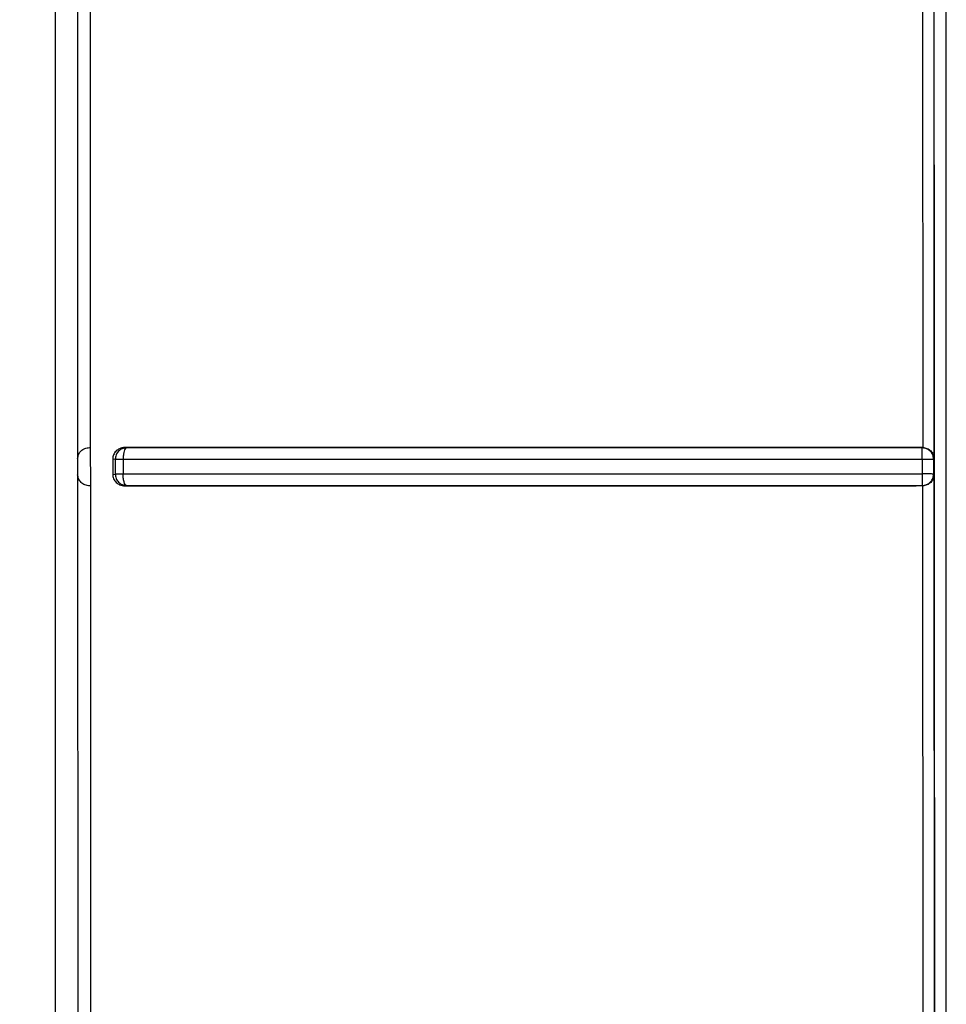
# Model space of a CAD drawing. Header units: inches. Extents: x 170 to 312, y 215 to 248.
# Tile 174 of 256: x 200.9738 to 201.0056, y 222.4881 to 222.5219. Entities that reach past the tile are written whole.
import ezdxf
from ezdxf import colors
from ezdxf.entities.mleader import LeaderData, LeaderLine
from ezdxf.math import Vec2, Vec3

# ---------------------------------------------------------------- set-up
doc = ezdxf.new("R2010")
doc.units = ezdxf.units.IN
doc.header["$LTSCALE"] = 0.25
doc.header["$MEASUREMENT"] = 0
doc.layers.add('ANNOTATIONS', color=1, linetype='Continuous')
doc.layers.add('MOTOR LH', color=7, linetype='Continuous')
doc.styles.add('ARIAL', font='arial.ttf', dxfattribs={"height": 0.09375})

msp = doc.modelspace()

# ---------------------------------------------------------------- linework, layer by layer
at = {"layer": 'MOTOR LH'}
for p, q in [((200.9750351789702, 222.2533859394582), (200.9750351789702, 222.6812074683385)), ((200.9757743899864, 222.5464332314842), (200.9757996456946, 222.506841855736)), ((201.0051589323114, 222.5464413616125), (201.0051718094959, 222.5068350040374)), ((200.976243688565, 222.5072152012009), (200.9762343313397, 222.5460604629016)), ((201.0047842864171, 222.5460603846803), (201.0047893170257, 222.5072152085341)), ((200.9762091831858, 222.5072150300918), (200.976243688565, 222.5072151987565)), ((200.9762466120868, 222.5059028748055), (200.976243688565, 222.5072152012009)), ((200.9774196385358, 222.5072152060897), (200.9774749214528, 222.5072048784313)), ((201.0047893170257, 222.5072152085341), (201.0045627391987, 222.5072152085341)), ((200.9757996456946, 222.506841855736), (200.9757998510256, 222.5062759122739)), ((200.9770037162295, 222.5068286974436), (200.9770037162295, 222.5062906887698)), ((200.9770037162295, 222.5068286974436), (200.9770916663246, 222.5068122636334)), ((200.9770916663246, 222.5068122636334), (200.9770916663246, 222.5063071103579)), ((200.9773589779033, 222.5068159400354), (200.9773589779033, 222.5063107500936)), ((201.0047663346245, 222.5068166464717), (201.0047663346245, 222.5063104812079)), ((201.0051635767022, 222.5068121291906), (201.0051440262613, 222.5069335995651)), ((201.0051635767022, 222.5068121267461), (201.0051635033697, 222.5063053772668)), ((201.005186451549, 222.5068350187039), (201.0051635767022, 222.5068121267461)), ((200.9757998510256, 222.5062759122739), (200.9758078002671, 222.4740267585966)), ((200.9770036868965, 222.5062906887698), (200.9770916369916, 222.5063071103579)), ((201.0051635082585, 222.5063053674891), (201.005186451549, 222.5062839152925)), ((201.0051721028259, 222.5062838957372), (201.0051864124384, 222.4844405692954)), ((200.9762466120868, 222.5059028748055), (200.9762095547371, 222.5059027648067)), ((200.9762536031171, 222.4740335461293), (200.9762466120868, 222.5059028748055)), ((200.9774213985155, 222.505902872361), (200.9774749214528, 222.505912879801)), ((201.0047843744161, 222.505902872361), (201.0045627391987, 222.505902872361)), ((201.0047699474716, 222.5059123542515), (201.0048914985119, 222.5059317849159)), ((201.0047699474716, 222.5059123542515), (201.0047843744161, 222.505902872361)), ((201.0047843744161, 222.5059029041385), (201.0047893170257, 222.4846120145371))]:
    msp.add_line(p, q, dxfattribs=at)
for points, knots in [([(201.0052056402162, 222.4843848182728), (201.0051915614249, 222.5087358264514), (201.005163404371, 222.5574369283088), (201.0051915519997, 222.6060940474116), (201.0052056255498, 222.6304221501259)], [0, 0, 0, 0, 0.5000093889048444, 1, 1, 1, 1]), ([(201.0055990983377, 222.4833246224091), (201.0055990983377, 222.5078559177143), (201.0055990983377, 222.5569185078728), (201.0055990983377, 222.605936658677), (201.0055990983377, 222.6304457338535)], [0, 0, 0, 0, 0.5000000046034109, 1, 1, 1, 1]), ([(200.9757996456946, 222.506841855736), (200.9758067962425, 222.5068881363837), (200.9758207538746, 222.5069784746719), (200.9759049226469, 222.5070971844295), (200.9760301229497, 222.5071915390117), (200.9761500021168, 222.5072072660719), (200.9762091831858, 222.5072150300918)], [0, 0, 0, 0, 0.2703386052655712, 0.5276919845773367, 0.7668344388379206, 1, 1, 1, 1]), ([(200.9774196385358, 222.5072152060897), (200.9773860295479, 222.5072130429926), (200.9773229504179, 222.5072089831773), (200.9772182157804, 222.5071726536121), (200.9771308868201, 222.5071147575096), (200.9770664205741, 222.5070381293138), (200.9770301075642, 222.5069707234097), (200.9770077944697, 222.5069001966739), (200.9770050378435, 222.5068522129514), (200.9770036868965, 222.5068286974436)], [0, 0, 0, 0, 0.1635494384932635, 0.3069582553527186, 0.5332385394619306, 0.6584736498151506, 0.7774105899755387, 0.8909150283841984, 1, 1, 1, 1]), ([(200.9774749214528, 222.5072048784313), (200.9774248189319, 222.5071982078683), (200.9773246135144, 222.5071848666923), (200.977198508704, 222.5070937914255), (200.9771099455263, 222.5069649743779), (200.9770977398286, 222.5068631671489), (200.9770916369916, 222.5068122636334)], [0, 0, 0, 0, 0.2500021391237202, 0.5000061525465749, 0.7500035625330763, 0.9999999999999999, 0.9999999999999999, 0.9999999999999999, 0.9999999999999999]), ([(200.9774749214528, 222.5072048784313), (200.9774733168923, 222.507204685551), (200.9774539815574, 222.5072023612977), (200.9774304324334, 222.507177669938), (200.9773932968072, 222.5070991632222), (200.9773728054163, 222.5070032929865), (200.9773613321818, 222.5069097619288), (200.9773598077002, 222.5068490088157), (200.9773589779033, 222.5068159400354)], [0, 0, 0, 0, 0.02075195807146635, 0.2500660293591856, 0.4994549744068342, 0.6953527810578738, 0.8341762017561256, 1, 1, 1, 1]), ([(201.0045627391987, 222.5072152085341), (201.0015005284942, 222.5072151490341), (200.9953672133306, 222.5072150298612), (200.986258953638, 222.5072139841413), (200.9803631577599, 222.5072148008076), (200.9774196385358, 222.5072152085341)], [0, 0, 0, 0, 0.333018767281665, 0.6670047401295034, 1, 1, 1, 1]), ([(201.0047699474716, 222.5072053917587), (201.001688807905, 222.5072052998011), (200.9955247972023, 222.5072051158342), (200.9863651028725, 222.5072038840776), (200.9804377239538, 222.5072045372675), (200.9774749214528, 222.5072048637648)], [0, 0, 0, 0, 0.33327497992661, 0.6667372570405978, 1, 1, 1, 1]), ([(201.0047663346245, 222.5068166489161), (201.0047662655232, 222.5068477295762), (201.0047661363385, 222.5069058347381), (201.0047661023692, 222.5070001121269), (201.0047676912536, 222.5070992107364), (201.0047683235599, 222.5071842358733), (201.0047694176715, 222.5071984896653), (201.0047699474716, 222.5072053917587)], [0, 0, 0, 0, 0.1558933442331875, 0.2914419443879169, 0.5007704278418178, 0.7582587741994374, 1, 1, 1, 1]), ([(201.0047893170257, 222.5072152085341), (201.0047881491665, 222.5072146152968), (201.004784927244, 222.5072129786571), (201.0047769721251, 222.5072097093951), (201.0047726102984, 222.5072070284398), (201.0047699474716, 222.5072053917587)], [0, 0, 0, 0, 0.1813097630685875, 0.5002024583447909, 1, 1, 1, 1]), ([(201.0051440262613, 222.5069335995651), (201.0051276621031, 222.5069716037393), (201.0050949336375, 222.5070476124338), (201.0050043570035, 222.5071347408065), (201.0048935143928, 222.5071939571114), (201.0048111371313, 222.5072015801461), (201.0047699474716, 222.5072053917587)], [0, 0, 0, 0, 0.2499973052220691, 0.4999968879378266, 0.749992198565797, 1, 1, 1, 1]), ([(201.0047893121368, 222.5072150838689), (201.0048142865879, 222.5072131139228), (201.0048656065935, 222.5072090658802), (201.0049396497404, 222.5071850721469), (201.0050092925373, 222.5071482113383), (201.0050904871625, 222.5070820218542), (201.0051651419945, 222.5069771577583), (201.0051791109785, 222.5068839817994), (201.005186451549, 222.5068350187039)], [0, 0, 0, 0, 0.1026739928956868, 0.2109848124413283, 0.3275121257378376, 0.4543400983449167, 0.71326082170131, 1, 1, 1, 1]), ([(200.9770916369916, 222.5068122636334), (200.9771005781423, 222.5068126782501), (200.9771184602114, 222.5068135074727), (200.9771794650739, 222.5068145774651), (200.9772597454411, 222.5068154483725), (200.9773258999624, 222.5068157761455), (200.9773589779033, 222.5068159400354)], [0, 0, 0, 0, 0.2499989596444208, 0.4999914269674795, 0.7499905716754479, 1, 1, 1, 1]), ([(200.9773589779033, 222.5068159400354), (200.9803491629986, 222.5068160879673), (200.986315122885, 222.5068163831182), (200.9955132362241, 222.5068166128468), (201.0016869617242, 222.5068166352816), (201.0047663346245, 222.5068166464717)], [0, 0, 0, 0, 0.3349473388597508, 0.6682804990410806, 1, 1, 1, 1]), ([(201.0047663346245, 222.5068166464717), (201.0048172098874, 222.5068165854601), (201.00491896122, 222.506816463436), (201.0050486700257, 222.5068154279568), (201.0051413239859, 222.5068139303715), (201.005156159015, 222.5068127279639), (201.0051635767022, 222.5068121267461)], [0, 0, 0, 0, 0.2499973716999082, 0.4999987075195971, 0.7499935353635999, 0.9999999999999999, 0.9999999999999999, 0.9999999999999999, 0.9999999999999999]), ([(200.9762095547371, 222.5059027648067), (200.976153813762, 222.505909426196), (200.9760360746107, 222.5059234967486), (200.9759093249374, 222.5060171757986), (200.9758214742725, 222.5061365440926), (200.9758071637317, 222.5062287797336), (200.9757998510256, 222.5062759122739)], [0, 0, 0, 0, 0.2173437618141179, 0.4590854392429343, 0.7235919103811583, 0.9999999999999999, 0.9999999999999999, 0.9999999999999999, 0.9999999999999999]), ([(200.9770036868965, 222.5062906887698), (200.9770051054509, 222.5062665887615), (200.9770080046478, 222.5062173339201), (200.9770314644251, 222.5061451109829), (200.9770696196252, 222.5060762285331), (200.9771352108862, 222.5060008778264), (200.977221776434, 222.5059447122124), (200.977324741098, 222.5059091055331), (200.9773876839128, 222.5059050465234), (200.9774213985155, 222.505902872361)], [0, 0, 0, 0, 0.1111565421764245, 0.2271782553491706, 0.3491548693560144, 0.4779869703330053, 0.695468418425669, 0.8368811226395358, 1, 1, 1, 1]), ([(200.9770916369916, 222.5063071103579), (200.9771005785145, 222.506307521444), (200.9771184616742, 222.5063083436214), (200.9771794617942, 222.5063094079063), (200.9772597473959, 222.5063102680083), (200.9773259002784, 222.5063105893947), (200.9773589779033, 222.5063107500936)], [0, 0, 0, 0, 0.2499983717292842, 0.4999999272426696, 0.7499910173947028, 1, 1, 1, 1]), ([(200.9770916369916, 222.5063071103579), (200.9770975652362, 222.5062560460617), (200.9771094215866, 222.5061539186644), (200.9771979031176, 222.5060245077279), (200.9773242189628, 222.5059329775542), (200.9774246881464, 222.50591956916), (200.9774749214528, 222.5059128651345)], [0, 0, 0, 0, 0.2500014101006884, 0.4999969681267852, 0.7500048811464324, 1, 1, 1, 1]), ([(200.9773589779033, 222.5063107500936), (200.9803471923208, 222.5063106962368), (200.9863111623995, 222.5063105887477), (200.9955091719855, 222.5063105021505), (201.0016849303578, 222.506310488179), (201.0047663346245, 222.5063104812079)], [0, 0, 0, 0, 0.3347287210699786, 0.6680618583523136, 1, 1, 1, 1]), ([(200.9774749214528, 222.5059128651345), (200.9774594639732, 222.5059204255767), (200.9774285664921, 222.5059355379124), (200.9773953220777, 222.5060166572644), (200.9773747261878, 222.5061024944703), (200.9773618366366, 222.5061950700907), (200.9773600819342, 222.5062660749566), (200.9773589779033, 222.5063107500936)], [0, 0, 0, 0, 0.2497935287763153, 0.4993046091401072, 0.6504753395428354, 0.7800846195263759, 1, 1, 1, 1]), ([(201.0051635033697, 222.5063053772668), (201.0051558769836, 222.5063060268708), (201.0051406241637, 222.5063073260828), (201.005047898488, 222.5063089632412), (201.004918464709, 222.5063101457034), (201.0048170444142, 222.5063103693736), (201.0047663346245, 222.5063104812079)], [0, 0, 0, 0, 0.2499973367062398, 0.4999962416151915, 0.7499998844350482, 1, 1, 1, 1]), ([(201.0047663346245, 222.5063104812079), (201.0047663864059, 222.5062595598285), (201.004766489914, 222.5061577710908), (201.0047672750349, 222.5060265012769), (201.0047686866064, 222.5059341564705), (201.0047695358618, 222.505919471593), (201.0047699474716, 222.5059123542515)], [0, 0, 0, 0, 0.2501350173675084, 0.5000046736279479, 0.7576665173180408, 1, 1, 1, 1]), ([(201.005186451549, 222.5062839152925), (201.0051827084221, 222.5062496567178), (201.0051778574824, 222.5062052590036), (201.0051444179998, 222.5061155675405), (201.0050956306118, 222.5060399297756), (201.0050083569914, 222.5059693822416), (201.0049378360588, 222.5059322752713), (201.0048623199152, 222.5059082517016), (201.0048099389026, 222.5059046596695), (201.0047843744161, 222.5059029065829)], [0, 0, 0, 0, 0.1977072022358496, 0.2562204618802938, 0.5455120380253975, 0.6718159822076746, 0.7881001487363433, 0.8965825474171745, 1, 1, 1, 1]), ([(201.0048914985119, 222.5059317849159), (201.0049294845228, 222.5059481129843), (201.0050054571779, 222.5059807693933), (201.0050926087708, 222.5060711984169), (201.0051519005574, 222.5061819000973), (201.0051596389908, 222.5062642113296), (201.0051635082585, 222.5063053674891)], [0, 0, 0, 0, 0.2499983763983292, 0.5000009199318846, 0.7499971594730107, 0.9999999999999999, 0.9999999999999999, 0.9999999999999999, 0.9999999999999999]), ([(200.9774213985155, 222.505902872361), (200.9803649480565, 222.5059032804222), (200.9862605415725, 222.5059040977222), (200.995368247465, 222.5059030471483), (201.0015009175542, 222.5059029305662), (201.0045627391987, 222.505902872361)], [0, 0, 0, 0, 0.3330198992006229, 0.6670008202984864, 1, 1, 1, 1]), ([(200.9774749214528, 222.505912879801), (200.9804375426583, 222.5059132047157), (200.9863647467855, 222.5059138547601), (200.9955244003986, 222.5059126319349), (201.0016886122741, 222.5059124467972), (201.0047699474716, 222.5059123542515)], [0, 0, 0, 0, 0.3332418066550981, 0.6667042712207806, 1, 1, 1, 1])]:
    msp.add_open_spline(points, degree=3, knots=knots, dxfattribs=at)

# ---------------------------------------------------------------- leaders
at = {"layer": 'ANNOTATIONS'}
ml = msp.add_multileader_mtext('Standard', dxfattribs=at)
ml.set_content('CONTROLLER\\P (6" X 15")', color=256, style='ARIAL')
ml.set_leader_properties()
ml.build(insert=Vec2(0, 0))
ml.multileader.update_dxf_attribs({"dogleg_length": 0.36, "arrow_head_size": 0.09375})
ctx = ml.context
ctx.base_point, ctx.char_height, ctx.arrow_head_size, ctx.landing_gap_size, ctx.plane_origin = Vec3(199.5983818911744, 222.9613115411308), 0.09375, 0.09375, 0.09, Vec3(201.4503351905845, 222.5280837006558)
ctx.text_align_type = 2
notes = []
notes.append((ctx, [(0, (1, 1, 0), (200.763254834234, 222.9613115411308), (-1, 0), 0.09795701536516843, [(0, [(200.9757528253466, 222.5667948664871)], 0, [])])]))
ctx.mtext.insert, ctx.mtext.alignment, ctx.mtext.flow_direction = Vec3(200.5752978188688, 223.0219676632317), 3, 5
for ctx, leaders in notes:
    for number, flags, end, landing, length, lines in leaders:
        leader = LeaderData()
        leader.index, (leader.has_last_leader_line, leader.has_dogleg_vector, leader.attachment_direction) = number, flags
        leader.last_leader_point, leader.dogleg_vector, leader.dogleg_length = Vec3(end), Vec3(landing), length
        for number, points, colour, breaks in lines:
            line = LeaderLine()
            line.index, line.vertices, line.color, line.breaks = number, Vec3.list(points), colors.encode_raw_color(colour), breaks
            leader.lines.append(line)
        ctx.leaders.append(leader)

doc.saveas('drawing.dxf')
